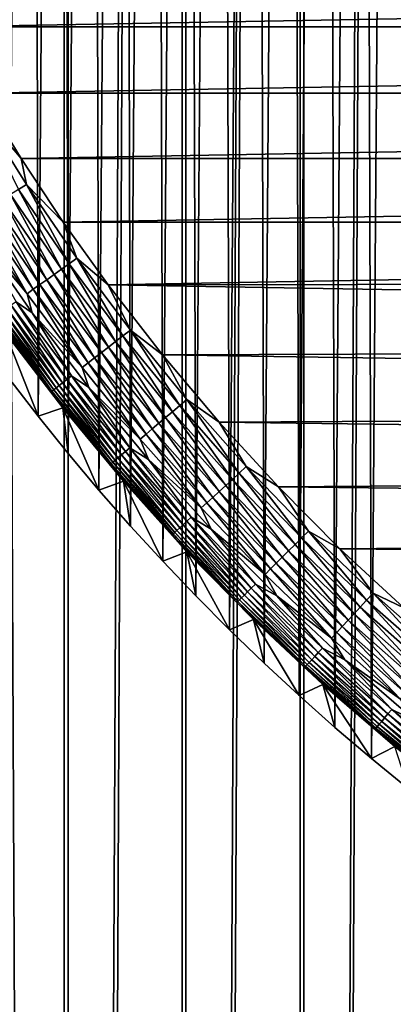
# Model space of a CAD drawing. Header units: millimetres. Extents: x -400 to 400, y -400 to 400.
# Tile 21 of 142: x -57 to -46, y -63 to -32. Entities that reach past the tile are written whole.
import ezdxf

# ---------------------------------------------------------------- set-up
doc = ezdxf.new("R2010")
doc.units = ezdxf.units.MM
doc.header["$LTSCALE"] = 33.374815
for name, color, linetype in [('1', 7, 'CONTINUOUS'), ('10', 7, 'CONTINUOUS'), ('13', 7, 'CONTINUOUS'), ('14', 7, 'CONTINUOUS'), ('2', 7, 'CONTINUOUS'), ('8', 7, 'CONTINUOUS'), ('9', 7, 'CONTINUOUS')]:
    doc.layers.add(name, color=color, linetype=linetype)

msp = doc.modelspace()

# ---------------------------------------------------------------- linework, layer by layer
at = {"layer": '1', "color": 253, "linetype": 'Continuous', "true_color": 0x98aaaf}
for points in [[(-48.56, -397.041, -2.079), (-44.834, -397.479, -1.905), (-44.813, 397.482, -1.905), (-48.56, -397.041, -2.079)], [(-48.54, 397.044, -2.079), (-48.56, -397.041, -2.079), (-44.813, 397.482, -1.905), (-48.54, 397.044, -2.079)], [(-52.283, -396.568, -2.267), (-48.56, -397.041, -2.079), (-48.54, 397.044, -2.079), (-52.283, -396.568, -2.267)], [(-52.262, 396.571, -2.267), (-52.283, -396.568, -2.267), (-48.54, 397.044, -2.079), (-52.262, 396.571, -2.267)], [(-56.003, -396.06, -2.469), (-52.283, -396.568, -2.267), (-52.262, 396.571, -2.267), (-56.003, -396.06, -2.469)], [(-55.981, 396.064, -2.469), (-56.003, -396.06, -2.469), (-52.262, 396.571, -2.267), (-55.981, 396.064, -2.469)], [(-59.697, 395.521, -2.684), (-56.003, -396.06, -2.469), (-55.981, 396.064, -2.469), (-59.697, 395.521, -2.684)], [(-59.722, -395.516, -2.684), (-56.003, -396.06, -2.469), (-59.697, 395.521, -2.684), (-59.722, -395.516, -2.684)]]:
    msp.add_3dface(points, dxfattribs=at)
at = {"layer": '10', "color": 254, "linetype": 'Continuous', "true_color": 0xcccccc}
for points in [[(-59.793, -32.386, 48.5), (60.903, -30.246, 48.5), (-60.903, -30.246, 48.5), (-59.793, -32.386, 48.5)], [(59.793, -32.386, 48.5), (60.903, -30.246, 48.5), (-59.793, -32.386, 48.5), (59.793, -32.386, 48.5)], [(-58.607, -34.486, 48.5), (59.793, -32.386, 48.5), (-59.793, -32.386, 48.5), (-58.607, -34.486, 48.5)], [(58.607, -34.486, 48.5), (59.793, -32.386, 48.5), (-58.607, -34.486, 48.5), (58.607, -34.486, 48.5)], [(-57.348, -36.542, 48.5), (58.607, -34.486, 48.5), (-58.607, -34.486, 48.5), (-57.348, -36.542, 48.5)], [(57.348, -36.542, 48.5), (58.607, -34.486, 48.5), (-57.348, -36.542, 48.5), (57.348, -36.542, 48.5)], [(-56.016, -38.552, 48.5), (57.348, -36.542, 48.5), (-57.348, -36.542, 48.5), (-56.016, -38.552, 48.5)], [(56.015, -38.553, 48.5), (57.348, -36.542, 48.5), (-56.016, -38.552, 48.5), (56.015, -38.553, 48.5)], [(-54.601, -40.532, 48.5), (56.015, -38.553, 48.5), (-56.016, -38.552, 48.5), (-54.601, -40.532, 48.5)], [(54.712, -40.382, 48.5), (56.015, -38.553, 48.5), (-54.601, -40.532, 48.5), (54.712, -40.382, 48.5)], [(53.187, -42.369, 48.5), (54.712, -40.382, 48.5), (-54.601, -40.532, 48.5), (53.187, -42.369, 48.5)], [(-52.893, -42.736, 48.5), (53.187, -42.369, 48.5), (-54.601, -40.532, 48.5), (-52.893, -42.736, 48.5)], [(51.589, -44.301, 48.5), (53.187, -42.369, 48.5), (-52.893, -42.736, 48.5), (51.589, -44.301, 48.5)], [(-51.104, -44.86, 48.5), (51.589, -44.301, 48.5), (-52.893, -42.736, 48.5), (-51.104, -44.86, 48.5)], [(49.922, -46.172, 48.5), (51.589, -44.301, 48.5), (-51.104, -44.86, 48.5), (49.922, -46.172, 48.5)], [(-49.238, -46.9, 48.5), (49.922, -46.172, 48.5), (-51.104, -44.86, 48.5), (-49.238, -46.9, 48.5)], [(48.188, -47.979, 48.5), (49.922, -46.172, 48.5), (-49.238, -46.9, 48.5), (48.188, -47.979, 48.5)], [(-47.3, -48.854, 48.5), (48.188, -47.979, 48.5), (-49.238, -46.9, 48.5), (-47.3, -48.854, 48.5)], [(46.388, -49.721, 48.5), (48.188, -47.979, 48.5), (-47.3, -48.854, 48.5), (46.388, -49.721, 48.5)], [(-45.294, -50.72, 48.5), (46.388, -49.721, 48.5), (-47.3, -48.854, 48.5), (-45.294, -50.72, 48.5)]]:
    msp.add_3dface(points, dxfattribs=at)
at = {"layer": '13', "color": 254, "linetype": 'Continuous', "true_color": 0xcccccc}
for points in [[(-57.348, -36.542, 48.5), (-58.607, -34.486, 48.5), (-58.675, -34.963, 48.487), (-57.348, -36.542, 48.5)], [(-57.18, -37.358, 48.487), (-57.348, -36.542, 48.5), (-58.675, -34.963, 48.487), (-57.18, -37.358, 48.487)], [(-57.18, -37.358, 48.487), (-58.675, -34.963, 48.487), (-57.431, -37.522, 48.448), (-57.18, -37.358, 48.487)], [(-56.016, -38.552, 48.5), (-57.348, -36.542, 48.5), (-57.18, -37.358, 48.487), (-56.016, -38.552, 48.5)], [(-56.072, -40.034, 48.383), (-57.431, -37.522, 48.448), (-57.678, -37.683, 48.383), (-56.072, -40.034, 48.383)], [(-55.831, -39.863, 48.448), (-57.18, -37.358, 48.487), (-57.431, -37.522, 48.448), (-55.831, -39.863, 48.448)], [(-55.831, -39.863, 48.448), (-57.431, -37.522, 48.448), (-56.072, -40.034, 48.383), (-55.831, -39.863, 48.448)], [(-55.587, -39.689, 48.487), (-56.016, -38.552, 48.5), (-57.18, -37.358, 48.487), (-55.587, -39.689, 48.487)], [(-55.587, -39.689, 48.487), (-57.18, -37.358, 48.487), (-55.831, -39.863, 48.448), (-55.587, -39.689, 48.487)], [(-56.534, -40.365, 48.179), (-57.92, -37.841, 48.293), (-58.154, -37.994, 48.179), (-56.534, -40.365, 48.179)], [(-56.307, -40.202, 48.293), (-57.678, -37.683, 48.383), (-57.92, -37.841, 48.293), (-56.307, -40.202, 48.293)], [(-56.307, -40.202, 48.293), (-57.92, -37.841, 48.293), (-56.534, -40.365, 48.179), (-56.307, -40.202, 48.293)], [(-56.072, -40.034, 48.383), (-57.678, -37.683, 48.383), (-56.307, -40.202, 48.293), (-56.072, -40.034, 48.383)], [(-56.961, -40.669, 47.879), (-58.379, -38.141, 48.04), (-58.593, -38.281, 47.879), (-56.961, -40.669, 47.879)], [(-56.753, -40.521, 48.04), (-58.154, -37.994, 48.179), (-58.379, -38.141, 48.04), (-56.753, -40.521, 48.04)], [(-56.753, -40.521, 48.04), (-58.379, -38.141, 48.04), (-56.961, -40.669, 47.879), (-56.753, -40.521, 48.04)], [(-56.534, -40.365, 48.179), (-58.154, -37.994, 48.179), (-56.753, -40.521, 48.04), (-56.534, -40.365, 48.179)], [(-57.157, -40.81, 47.697), (-58.593, -38.281, 47.879), (-58.795, -38.413, 47.697), (-57.157, -40.81, 47.697)], [(-57.157, -40.81, 47.697), (-58.795, -38.413, 47.697), (-58.682, -38.988, 47.496), (-57.157, -40.81, 47.697)], [(-56.961, -40.669, 47.879), (-58.593, -38.281, 47.879), (-57.157, -40.81, 47.697), (-56.961, -40.669, 47.879)], [(-54.601, -40.532, 48.5), (-56.016, -38.552, 48.5), (-55.587, -39.689, 48.487), (-54.601, -40.532, 48.5)], [(-56.998, -41.412, 47.496), (-57.157, -40.81, 47.697), (-58.682, -38.988, 47.496), (-56.998, -41.412, 47.496)], [(-54.136, -42.136, 48.448), (-55.587, -39.689, 48.487), (-55.831, -39.863, 48.448), (-54.136, -42.136, 48.448)], [(-53.9, -41.952, 48.487), (-54.601, -40.532, 48.5), (-55.587, -39.689, 48.487), (-53.9, -41.952, 48.487)], [(-53.9, -41.952, 48.487), (-55.587, -39.689, 48.487), (-54.136, -42.136, 48.448), (-53.9, -41.952, 48.487)], [(-54.597, -42.495, 48.293), (-56.072, -40.034, 48.383), (-56.307, -40.202, 48.293), (-54.597, -42.495, 48.293)], [(-54.369, -42.317, 48.383), (-55.831, -39.863, 48.448), (-56.072, -40.034, 48.383), (-54.369, -42.317, 48.383)], [(-54.369, -42.317, 48.383), (-56.072, -40.034, 48.383), (-54.597, -42.495, 48.293), (-54.369, -42.317, 48.383)], [(-54.136, -42.136, 48.448), (-55.831, -39.863, 48.448), (-54.369, -42.317, 48.383), (-54.136, -42.136, 48.448)], [(-55.03, -42.831, 48.04), (-56.534, -40.365, 48.179), (-56.753, -40.521, 48.04), (-55.03, -42.831, 48.04)], [(-54.818, -42.666, 48.179), (-56.307, -40.202, 48.293), (-56.534, -40.365, 48.179), (-54.818, -42.666, 48.179)], [(-54.818, -42.666, 48.179), (-56.534, -40.365, 48.179), (-55.03, -42.831, 48.04), (-54.818, -42.666, 48.179)], [(-54.597, -42.495, 48.293), (-56.307, -40.202, 48.293), (-54.818, -42.666, 48.179), (-54.597, -42.495, 48.293)], [(-55.422, -43.137, 47.697), (-56.961, -40.669, 47.879), (-57.157, -40.81, 47.697), (-55.422, -43.137, 47.697)], [(-55.232, -42.989, 47.879), (-56.753, -40.521, 48.04), (-56.961, -40.669, 47.879), (-55.232, -42.989, 47.879)], [(-55.232, -42.989, 47.879), (-56.961, -40.669, 47.879), (-55.422, -43.137, 47.697), (-55.232, -42.989, 47.879)], [(-55.03, -42.831, 48.04), (-56.753, -40.521, 48.04), (-55.232, -42.989, 47.879), (-55.03, -42.831, 48.04)], [(-52.893, -42.736, 48.5), (-54.601, -40.532, 48.5), (-53.9, -41.952, 48.487), (-52.893, -42.736, 48.5)], [(-55.422, -43.137, 47.697), (-57.157, -40.81, 47.697), (-56.998, -41.412, 47.496), (-55.422, -43.137, 47.697)], [(-55.214, -43.762, 47.496), (-55.422, -43.137, 47.697), (-56.998, -41.412, 47.496), (-55.214, -43.762, 47.496)], [(-52.574, -44.528, 48.383), (-54.136, -42.136, 48.448), (-54.369, -42.317, 48.383), (-52.574, -44.528, 48.383)], [(-52.349, -44.337, 48.448), (-53.9, -41.952, 48.487), (-54.136, -42.136, 48.448), (-52.349, -44.337, 48.448)], [(-52.349, -44.337, 48.448), (-54.136, -42.136, 48.448), (-52.574, -44.528, 48.383), (-52.349, -44.337, 48.448)], [(-52.12, -44.144, 48.487), (-52.893, -42.736, 48.5), (-53.9, -41.952, 48.487), (-52.12, -44.144, 48.487)], [(-52.12, -44.144, 48.487), (-53.9, -41.952, 48.487), (-52.349, -44.337, 48.448), (-52.12, -44.144, 48.487)], [(-53.008, -44.895, 48.179), (-54.597, -42.495, 48.293), (-54.818, -42.666, 48.179), (-53.008, -44.895, 48.179)], [(-52.794, -44.715, 48.293), (-54.369, -42.317, 48.383), (-54.597, -42.495, 48.293), (-52.794, -44.715, 48.293)], [(-52.794, -44.715, 48.293), (-54.597, -42.495, 48.293), (-53.008, -44.895, 48.179), (-52.794, -44.715, 48.293)], [(-52.574, -44.528, 48.383), (-54.369, -42.317, 48.383), (-52.794, -44.715, 48.293), (-52.574, -44.528, 48.383)], [(-53.408, -45.234, 47.879), (-55.03, -42.831, 48.04), (-55.232, -42.989, 47.879), (-53.408, -45.234, 47.879)], [(-53.213, -45.069, 48.04), (-54.818, -42.666, 48.179), (-55.03, -42.831, 48.04), (-53.213, -45.069, 48.04)], [(-53.213, -45.069, 48.04), (-55.03, -42.831, 48.04), (-53.408, -45.234, 47.879), (-53.213, -45.069, 48.04)], [(-53.008, -44.895, 48.179), (-54.818, -42.666, 48.179), (-53.213, -45.069, 48.04), (-53.008, -44.895, 48.179)], [(-51.104, -44.86, 48.5), (-52.893, -42.736, 48.5), (-52.12, -44.144, 48.487), (-51.104, -44.86, 48.5)], [(-53.592, -45.39, 47.697), (-55.232, -42.989, 47.879), (-55.422, -43.137, 47.697), (-53.592, -45.39, 47.697)], [(-53.592, -45.39, 47.697), (-55.422, -43.137, 47.697), (-55.214, -43.762, 47.496), (-53.592, -45.39, 47.697)], [(-53.408, -45.234, 47.879), (-55.232, -42.989, 47.879), (-53.592, -45.39, 47.697), (-53.408, -45.234, 47.879)], [(-53.333, -46.036, 47.496), (-53.592, -45.39, 47.697), (-55.214, -43.762, 47.496), (-53.333, -46.036, 47.496)], [(-50.689, -46.663, 48.383), (-52.349, -44.337, 48.448), (-52.574, -44.528, 48.383), (-50.689, -46.663, 48.383)], [(-50.472, -46.463, 48.448), (-52.12, -44.144, 48.487), (-52.349, -44.337, 48.448), (-50.472, -46.463, 48.448)], [(-50.472, -46.463, 48.448), (-52.349, -44.337, 48.448), (-50.689, -46.663, 48.383), (-50.472, -46.463, 48.448)], [(-50.251, -46.26, 48.487), (-51.104, -44.86, 48.5), (-52.12, -44.144, 48.487), (-50.251, -46.26, 48.487)], [(-50.251, -46.26, 48.487), (-52.12, -44.144, 48.487), (-50.472, -46.463, 48.448), (-50.251, -46.26, 48.487)], [(-51.107, -47.047, 48.179), (-52.794, -44.715, 48.293), (-53.008, -44.895, 48.179), (-51.107, -47.047, 48.179)], [(-50.901, -46.858, 48.293), (-52.574, -44.528, 48.383), (-52.794, -44.715, 48.293), (-50.901, -46.858, 48.293)], [(-50.901, -46.858, 48.293), (-52.794, -44.715, 48.293), (-51.107, -47.047, 48.179), (-50.901, -46.858, 48.293)], [(-50.689, -46.663, 48.383), (-52.574, -44.528, 48.383), (-50.901, -46.858, 48.293), (-50.689, -46.663, 48.383)], [(-51.305, -47.23, 48.04), (-53.008, -44.895, 48.179), (-53.213, -45.069, 48.04), (-51.305, -47.23, 48.04)], [(-51.107, -47.047, 48.179), (-53.008, -44.895, 48.179), (-51.305, -47.23, 48.04), (-51.107, -47.047, 48.179)], [(-49.238, -46.9, 48.5), (-51.104, -44.86, 48.5), (-50.251, -46.26, 48.487), (-49.238, -46.9, 48.5)], [(-51.67, -47.566, 47.697), (-53.408, -45.234, 47.879), (-53.592, -45.39, 47.697), (-51.67, -47.566, 47.697)], [(-51.493, -47.403, 47.879), (-53.213, -45.069, 48.04), (-53.408, -45.234, 47.879), (-51.493, -47.403, 47.879)], [(-51.493, -47.403, 47.879), (-53.408, -45.234, 47.879), (-51.67, -47.566, 47.697), (-51.493, -47.403, 47.879)], [(-51.305, -47.23, 48.04), (-53.213, -45.069, 48.04), (-51.493, -47.403, 47.879), (-51.305, -47.23, 48.04)], [(-51.67, -47.566, 47.697), (-53.592, -45.39, 47.697), (-53.333, -46.036, 47.496), (-51.67, -47.566, 47.697)], [(-51.358, -48.229, 47.496), (-51.67, -47.566, 47.697), (-53.333, -46.036, 47.496), (-51.358, -48.229, 47.496)], [(-48.509, -48.509, 48.448), (-50.251, -46.26, 48.487), (-50.472, -46.463, 48.448), (-48.509, -48.509, 48.448)], [(-48.297, -48.297, 48.487), (-49.238, -46.9, 48.5), (-50.251, -46.26, 48.487), (-48.297, -48.297, 48.487)], [(-48.297, -48.297, 48.487), (-50.251, -46.26, 48.487), (-48.509, -48.509, 48.448), (-48.297, -48.297, 48.487)], [(-48.717, -48.717, 48.383), (-50.472, -46.463, 48.448), (-50.689, -46.663, 48.383), (-48.717, -48.717, 48.383)], [(-48.509, -48.509, 48.448), (-50.472, -46.463, 48.448), (-48.717, -48.717, 48.383), (-48.509, -48.509, 48.448)], [(-49.119, -49.119, 48.179), (-50.901, -46.858, 48.293), (-51.107, -47.047, 48.179), (-49.119, -49.119, 48.179)], [(-48.922, -48.922, 48.293), (-50.689, -46.663, 48.383), (-50.901, -46.858, 48.293), (-48.922, -48.922, 48.293)], [(-48.922, -48.922, 48.293), (-50.901, -46.858, 48.293), (-49.119, -49.119, 48.179), (-48.922, -48.922, 48.293)], [(-48.717, -48.717, 48.383), (-50.689, -46.663, 48.383), (-48.922, -48.922, 48.293), (-48.717, -48.717, 48.383)], [(-49.309, -49.309, 48.04), (-51.107, -47.047, 48.179), (-51.305, -47.23, 48.04), (-49.309, -49.309, 48.04)], [(-49.119, -49.119, 48.179), (-51.107, -47.047, 48.179), (-49.309, -49.309, 48.04), (-49.119, -49.119, 48.179)], [(-47.3, -48.854, 48.5), (-49.238, -46.9, 48.5), (-48.297, -48.297, 48.487), (-47.3, -48.854, 48.5)], [(-49.661, -49.661, 47.697), (-51.493, -47.403, 47.879), (-51.67, -47.566, 47.697), (-49.661, -49.661, 47.697)], [(-49.49, -49.49, 47.879), (-51.305, -47.23, 48.04), (-51.493, -47.403, 47.879), (-49.49, -49.49, 47.879)], [(-49.49, -49.49, 47.879), (-51.493, -47.403, 47.879), (-49.661, -49.661, 47.697), (-49.49, -49.49, 47.879)], [(-49.309, -49.309, 48.04), (-51.305, -47.23, 48.04), (-49.49, -49.49, 47.879), (-49.309, -49.309, 48.04)], [(-49.661, -49.661, 47.697), (-51.67, -47.566, 47.697), (-51.358, -48.229, 47.496), (-49.661, -49.661, 47.697)], [(-49.294, -50.337, 47.496), (-49.661, -49.661, 47.697), (-51.358, -48.229, 47.496), (-49.294, -50.337, 47.496)], [(-46.463, -50.472, 48.448), (-48.297, -48.297, 48.487), (-48.509, -48.509, 48.448), (-46.463, -50.472, 48.448)], [(-46.26, -50.251, 48.487), (-47.3, -48.854, 48.5), (-48.297, -48.297, 48.487), (-46.26, -50.251, 48.487)], [(-46.26, -50.251, 48.487), (-48.297, -48.297, 48.487), (-46.463, -50.472, 48.448), (-46.26, -50.251, 48.487)], [(-46.858, -50.901, 48.293), (-48.717, -48.717, 48.383), (-48.922, -48.922, 48.293), (-46.858, -50.901, 48.293)], [(-46.663, -50.689, 48.383), (-48.509, -48.509, 48.448), (-48.717, -48.717, 48.383), (-46.663, -50.689, 48.383)], [(-46.663, -50.689, 48.383), (-48.717, -48.717, 48.383), (-46.858, -50.901, 48.293), (-46.663, -50.689, 48.383)], [(-46.463, -50.472, 48.448), (-48.509, -48.509, 48.448), (-46.663, -50.689, 48.383), (-46.463, -50.472, 48.448)], [(-47.047, -51.107, 48.179), (-48.922, -48.922, 48.293), (-49.119, -49.119, 48.179), (-47.047, -51.107, 48.179)], [(-46.858, -50.901, 48.293), (-48.922, -48.922, 48.293), (-47.047, -51.107, 48.179), (-46.858, -50.901, 48.293)], [(-45.294, -50.72, 48.5), (-47.3, -48.854, 48.5), (-46.26, -50.251, 48.487), (-45.294, -50.72, 48.5)], [(-47.403, -51.493, 47.879), (-49.309, -49.309, 48.04), (-49.49, -49.49, 47.879), (-47.403, -51.493, 47.879)], [(-47.23, -51.305, 48.04), (-49.119, -49.119, 48.179), (-49.309, -49.309, 48.04), (-47.23, -51.305, 48.04)], [(-47.23, -51.305, 48.04), (-49.309, -49.309, 48.04), (-47.403, -51.493, 47.879), (-47.23, -51.305, 48.04)], [(-47.047, -51.107, 48.179), (-49.119, -49.119, 48.179), (-47.23, -51.305, 48.04), (-47.047, -51.107, 48.179)], [(-47.566, -51.67, 47.697), (-49.49, -49.49, 47.879), (-49.661, -49.661, 47.697), (-47.566, -51.67, 47.697)], [(-47.566, -51.67, 47.697), (-49.661, -49.661, 47.697), (-49.294, -50.337, 47.496), (-47.566, -51.67, 47.697)], [(-47.403, -51.493, 47.879), (-49.49, -49.49, 47.879), (-47.566, -51.67, 47.697), (-47.403, -51.493, 47.879)], [(-44.337, -52.349, 48.448), (-46.26, -50.251, 48.487), (-46.463, -50.472, 48.448), (-44.337, -52.349, 48.448)], [(-44.144, -52.12, 48.487), (-45.294, -50.72, 48.5), (-46.26, -50.251, 48.487), (-44.144, -52.12, 48.487)], [(-44.144, -52.12, 48.487), (-46.26, -50.251, 48.487), (-44.337, -52.349, 48.448), (-44.144, -52.12, 48.487)], [(-47.143, -52.357, 47.496), (-47.566, -51.67, 47.697), (-49.294, -50.337, 47.496), (-47.143, -52.357, 47.496)], [(-44.528, -52.574, 48.383), (-46.463, -50.472, 48.448), (-46.663, -50.689, 48.383), (-44.528, -52.574, 48.383)], [(-44.337, -52.349, 48.448), (-46.463, -50.472, 48.448), (-44.528, -52.574, 48.383), (-44.337, -52.349, 48.448)], [(-44.895, -53.008, 48.179), (-46.858, -50.901, 48.293), (-47.047, -51.107, 48.179), (-44.895, -53.008, 48.179)], [(-44.715, -52.794, 48.293), (-46.663, -50.689, 48.383), (-46.858, -50.901, 48.293), (-44.715, -52.794, 48.293)], [(-44.715, -52.794, 48.293), (-46.858, -50.901, 48.293), (-44.895, -53.008, 48.179), (-44.715, -52.794, 48.293)], [(-44.528, -52.574, 48.383), (-46.663, -50.689, 48.383), (-44.715, -52.794, 48.293), (-44.528, -52.574, 48.383)], [(-45.069, -53.213, 48.04), (-47.047, -51.107, 48.179), (-47.23, -51.305, 48.04), (-45.069, -53.213, 48.04)], [(-44.895, -53.008, 48.179), (-47.047, -51.107, 48.179), (-45.069, -53.213, 48.04), (-44.895, -53.008, 48.179)], [(-45.39, -53.592, 47.697), (-47.403, -51.493, 47.879), (-47.566, -51.67, 47.697), (-45.39, -53.592, 47.697)], [(-45.234, -53.408, 47.879), (-47.23, -51.305, 48.04), (-47.403, -51.493, 47.879), (-45.234, -53.408, 47.879)], [(-45.234, -53.408, 47.879), (-47.403, -51.493, 47.879), (-45.39, -53.592, 47.697), (-45.234, -53.408, 47.879)], [(-45.069, -53.213, 48.04), (-47.23, -51.305, 48.04), (-45.234, -53.408, 47.879), (-45.069, -53.213, 48.04)], [(-45.39, -53.592, 47.697), (-47.566, -51.67, 47.697), (-47.143, -52.357, 47.496), (-45.39, -53.592, 47.697)], [(-44.909, -54.285, 47.496), (-45.39, -53.592, 47.697), (-47.143, -52.357, 47.496), (-44.909, -54.285, 47.496)]]:
    msp.add_3dface(points, dxfattribs=at)
at = {"layer": '14', "color": 254, "linetype": 'Continuous', "true_color": 0xcccccc}
for points in [[(-56.998, -41.412, 47.496), (-58.682, -38.988, 47.496), (-57.506, -41.059, 47.276), (-56.998, -41.412, 47.496)], [(-56.15, -43.704, 46.518), (-57.792, -41.263, 46.785), (-57.908, -41.346, 46.518), (-56.15, -43.704, 46.518)], [(-56.038, -43.616, 46.785), (-57.658, -41.167, 47.038), (-57.792, -41.263, 46.785), (-56.038, -43.616, 46.785)], [(-56.038, -43.616, 46.785), (-57.792, -41.263, 46.785), (-56.15, -43.704, 46.518), (-56.038, -43.616, 46.785)], [(-55.907, -43.514, 47.038), (-57.506, -41.059, 47.276), (-57.658, -41.167, 47.038), (-55.907, -43.514, 47.038)], [(-55.907, -43.514, 47.038), (-57.658, -41.167, 47.038), (-56.038, -43.616, 46.785), (-55.907, -43.514, 47.038)], [(-55.76, -43.4, 47.276), (-56.998, -41.412, 47.496), (-57.506, -41.059, 47.276), (-55.76, -43.4, 47.276)], [(-55.76, -43.4, 47.276), (-57.506, -41.059, 47.276), (-55.907, -43.514, 47.038), (-55.76, -43.4, 47.276)], [(-58.175, -41.536, 45.36), (-56.409, -43.905, 45.36), (-58.139, -41.511, 45.659), (-58.175, -41.536, 45.36)], [(-58.175, -41.536, 45.36), (-57.845, -42.026, 45.061), (-56.409, -43.905, 45.36), (-58.175, -41.536, 45.36)], [(-56.374, -43.878, 45.659), (-58.083, -41.47, 45.953), (-58.139, -41.511, 45.659), (-56.374, -43.878, 45.659)], [(-56.409, -43.905, 45.36), (-56.374, -43.878, 45.659), (-58.139, -41.511, 45.659), (-56.409, -43.905, 45.36)], [(-56.319, -43.835, 45.953), (-58.006, -41.415, 46.24), (-58.083, -41.47, 45.953), (-56.319, -43.835, 45.953)], [(-56.319, -43.835, 45.953), (-58.083, -41.47, 45.953), (-56.374, -43.878, 45.659), (-56.319, -43.835, 45.953)], [(-56.244, -43.777, 46.24), (-57.908, -41.346, 46.518), (-58.006, -41.415, 46.24), (-56.244, -43.777, 46.24)], [(-56.244, -43.777, 46.24), (-58.006, -41.415, 46.24), (-56.319, -43.835, 45.953), (-56.244, -43.777, 46.24)], [(-56.15, -43.704, 46.518), (-57.908, -41.346, 46.518), (-56.244, -43.777, 46.24), (-56.15, -43.704, 46.518)], [(-55.214, -43.762, 47.496), (-56.998, -41.412, 47.496), (-55.76, -43.4, 47.276), (-55.214, -43.762, 47.496)], [(-57.845, -42.026, 45.061), (-56.034, -44.412, 45.061), (-56.409, -43.905, 45.36), (-57.845, -42.026, 45.061)], [(-54.061, -45.788, 47.038), (-55.76, -43.4, 47.276), (-55.907, -43.514, 47.038), (-54.061, -45.788, 47.038)], [(-53.919, -45.667, 47.276), (-55.214, -43.762, 47.496), (-55.76, -43.4, 47.276), (-53.919, -45.667, 47.276)], [(-53.919, -45.667, 47.276), (-55.76, -43.4, 47.276), (-54.061, -45.788, 47.038), (-53.919, -45.667, 47.276)], [(-54.46, -46.125, 45.953), (-56.244, -43.777, 46.24), (-56.319, -43.835, 45.953), (-54.46, -46.125, 45.953)], [(-54.387, -46.064, 46.24), (-56.15, -43.704, 46.518), (-56.244, -43.777, 46.24), (-54.387, -46.064, 46.24)], [(-54.387, -46.064, 46.24), (-56.244, -43.777, 46.24), (-54.46, -46.125, 45.953), (-54.387, -46.064, 46.24)], [(-54.296, -45.987, 46.518), (-56.038, -43.616, 46.785), (-56.15, -43.704, 46.518), (-54.296, -45.987, 46.518)], [(-54.296, -45.987, 46.518), (-56.15, -43.704, 46.518), (-54.387, -46.064, 46.24), (-54.296, -45.987, 46.518)], [(-54.187, -45.894, 46.785), (-55.907, -43.514, 47.038), (-56.038, -43.616, 46.785), (-54.187, -45.894, 46.785)], [(-54.187, -45.894, 46.785), (-56.038, -43.616, 46.785), (-54.296, -45.987, 46.518), (-54.187, -45.894, 46.785)], [(-54.061, -45.788, 47.038), (-55.907, -43.514, 47.038), (-54.187, -45.894, 46.785), (-54.061, -45.788, 47.038)], [(-53.333, -46.036, 47.496), (-55.214, -43.762, 47.496), (-53.919, -45.667, 47.276), (-53.333, -46.036, 47.496)], [(-56.409, -43.905, 45.36), (-54.547, -46.199, 45.36), (-56.374, -43.878, 45.659), (-56.409, -43.905, 45.36)], [(-56.409, -43.905, 45.36), (-56.034, -44.412, 45.061), (-54.547, -46.199, 45.36), (-56.409, -43.905, 45.36)], [(-54.513, -46.17, 45.659), (-56.319, -43.835, 45.953), (-56.374, -43.878, 45.659), (-54.513, -46.17, 45.659)], [(-54.547, -46.199, 45.36), (-54.513, -46.17, 45.659), (-56.374, -43.878, 45.659), (-54.547, -46.199, 45.36)], [(-54.46, -46.125, 45.953), (-56.319, -43.835, 45.953), (-54.513, -46.17, 45.659), (-54.46, -46.125, 45.953)], [(-56.034, -44.412, 45.061), (-54.125, -46.719, 45.061), (-54.547, -46.199, 45.36), (-56.034, -44.412, 45.061)], [(-52.35, -48.191, 46.518), (-54.187, -45.894, 46.785), (-54.296, -45.987, 46.518), (-52.35, -48.191, 46.518)], [(-52.245, -48.095, 46.785), (-54.061, -45.788, 47.038), (-54.187, -45.894, 46.785), (-52.245, -48.095, 46.785)], [(-52.245, -48.095, 46.785), (-54.187, -45.894, 46.785), (-52.35, -48.191, 46.518), (-52.245, -48.095, 46.785)], [(-52.123, -47.983, 47.038), (-53.919, -45.667, 47.276), (-54.061, -45.788, 47.038), (-52.123, -47.983, 47.038)], [(-52.123, -47.983, 47.038), (-54.061, -45.788, 47.038), (-52.245, -48.095, 46.785), (-52.123, -47.983, 47.038)], [(-51.986, -47.856, 47.276), (-53.333, -46.036, 47.496), (-53.919, -45.667, 47.276), (-51.986, -47.856, 47.276)], [(-51.986, -47.856, 47.276), (-53.919, -45.667, 47.276), (-52.123, -47.983, 47.038), (-51.986, -47.856, 47.276)], [(-54.547, -46.199, 45.36), (-52.591, -48.413, 45.36), (-54.513, -46.17, 45.659), (-54.547, -46.199, 45.36)], [(-54.547, -46.199, 45.36), (-54.125, -46.719, 45.061), (-52.591, -48.413, 45.36), (-54.547, -46.199, 45.36)], [(-52.558, -48.383, 45.659), (-54.46, -46.125, 45.953), (-54.513, -46.17, 45.659), (-52.558, -48.383, 45.659)], [(-52.591, -48.413, 45.36), (-52.558, -48.383, 45.659), (-54.513, -46.17, 45.659), (-52.591, -48.413, 45.36)], [(-52.507, -48.336, 45.953), (-54.387, -46.064, 46.24), (-54.46, -46.125, 45.953), (-52.507, -48.336, 45.953)], [(-52.507, -48.336, 45.953), (-54.46, -46.125, 45.953), (-52.558, -48.383, 45.659), (-52.507, -48.336, 45.953)], [(-52.437, -48.272, 46.24), (-54.296, -45.987, 46.518), (-54.387, -46.064, 46.24), (-52.437, -48.272, 46.24)], [(-52.437, -48.272, 46.24), (-54.387, -46.064, 46.24), (-52.507, -48.336, 45.953), (-52.437, -48.272, 46.24)], [(-52.35, -48.191, 46.518), (-54.296, -45.987, 46.518), (-52.437, -48.272, 46.24), (-52.35, -48.191, 46.518)], [(-51.358, -48.229, 47.496), (-53.333, -46.036, 47.496), (-51.986, -47.856, 47.276), (-51.358, -48.229, 47.496)], [(-54.125, -46.719, 45.061), (-52.121, -48.945, 45.061), (-52.591, -48.413, 45.36), (-54.125, -46.719, 45.061)], [(-50.313, -50.313, 46.518), (-52.245, -48.095, 46.785), (-52.35, -48.191, 46.518), (-50.313, -50.313, 46.518)], [(-50.212, -50.212, 46.785), (-52.123, -47.983, 47.038), (-52.245, -48.095, 46.785), (-50.212, -50.212, 46.785)], [(-50.212, -50.212, 46.785), (-52.245, -48.095, 46.785), (-50.313, -50.313, 46.518), (-50.212, -50.212, 46.785)], [(-50.096, -50.096, 47.038), (-51.986, -47.856, 47.276), (-52.123, -47.983, 47.038), (-50.096, -50.096, 47.038)], [(-50.096, -50.096, 47.038), (-52.123, -47.983, 47.038), (-50.212, -50.212, 46.785), (-50.096, -50.096, 47.038)], [(-49.964, -49.964, 47.276), (-51.358, -48.229, 47.496), (-51.986, -47.856, 47.276), (-49.964, -49.964, 47.276)], [(-49.964, -49.964, 47.276), (-51.986, -47.856, 47.276), (-50.096, -50.096, 47.038), (-49.964, -49.964, 47.276)], [(-52.591, -48.413, 45.36), (-50.545, -50.545, 45.36), (-52.558, -48.383, 45.659), (-52.591, -48.413, 45.36)], [(-52.591, -48.413, 45.36), (-52.121, -48.945, 45.061), (-50.545, -50.545, 45.36), (-52.591, -48.413, 45.36)], [(-50.514, -50.514, 45.659), (-52.507, -48.336, 45.953), (-52.558, -48.383, 45.659), (-50.514, -50.514, 45.659)], [(-50.545, -50.545, 45.36), (-50.514, -50.514, 45.659), (-52.558, -48.383, 45.659), (-50.545, -50.545, 45.36)], [(-50.465, -50.465, 45.953), (-52.437, -48.272, 46.24), (-52.507, -48.336, 45.953), (-50.465, -50.465, 45.953)], [(-50.465, -50.465, 45.953), (-52.507, -48.336, 45.953), (-50.514, -50.514, 45.659), (-50.465, -50.465, 45.953)], [(-50.398, -50.398, 46.24), (-52.35, -48.191, 46.518), (-52.437, -48.272, 46.24), (-50.398, -50.398, 46.24)], [(-50.398, -50.398, 46.24), (-52.437, -48.272, 46.24), (-50.465, -50.465, 45.953), (-50.398, -50.398, 46.24)], [(-50.313, -50.313, 46.518), (-52.35, -48.191, 46.518), (-50.398, -50.398, 46.24), (-50.313, -50.313, 46.518)], [(-49.294, -50.337, 47.496), (-51.358, -48.229, 47.496), (-49.964, -49.964, 47.276), (-49.294, -50.337, 47.496)], [(-52.121, -48.945, 45.061), (-50.026, -51.085, 45.061), (-50.545, -50.545, 45.36), (-52.121, -48.945, 45.061)], [(-47.983, -52.123, 47.038), (-49.964, -49.964, 47.276), (-50.096, -50.096, 47.038), (-47.983, -52.123, 47.038)], [(-47.856, -51.986, 47.276), (-49.294, -50.337, 47.496), (-49.964, -49.964, 47.276), (-47.856, -51.986, 47.276)], [(-47.856, -51.986, 47.276), (-49.964, -49.964, 47.276), (-47.983, -52.123, 47.038), (-47.856, -51.986, 47.276)], [(-48.191, -52.35, 46.518), (-50.212, -50.212, 46.785), (-50.313, -50.313, 46.518), (-48.191, -52.35, 46.518)], [(-48.095, -52.245, 46.785), (-50.096, -50.096, 47.038), (-50.212, -50.212, 46.785), (-48.095, -52.245, 46.785)], [(-48.095, -52.245, 46.785), (-50.212, -50.212, 46.785), (-48.191, -52.35, 46.518), (-48.095, -52.245, 46.785)], [(-47.983, -52.123, 47.038), (-50.096, -50.096, 47.038), (-48.095, -52.245, 46.785), (-47.983, -52.123, 47.038)], [(-50.545, -50.545, 45.36), (-48.413, -52.591, 45.36), (-50.514, -50.514, 45.659), (-50.545, -50.545, 45.36)], [(-50.545, -50.545, 45.36), (-50.026, -51.085, 45.061), (-48.413, -52.591, 45.36), (-50.545, -50.545, 45.36)], [(-48.383, -52.558, 45.659), (-50.465, -50.465, 45.953), (-50.514, -50.514, 45.659), (-48.383, -52.558, 45.659)], [(-48.413, -52.591, 45.36), (-48.383, -52.558, 45.659), (-50.514, -50.514, 45.659), (-48.413, -52.591, 45.36)], [(-48.336, -52.507, 45.953), (-50.398, -50.398, 46.24), (-50.465, -50.465, 45.953), (-48.336, -52.507, 45.953)], [(-48.336, -52.507, 45.953), (-50.465, -50.465, 45.953), (-48.383, -52.558, 45.659), (-48.336, -52.507, 45.953)], [(-48.272, -52.437, 46.24), (-50.313, -50.313, 46.518), (-50.398, -50.398, 46.24), (-48.272, -52.437, 46.24)], [(-48.272, -52.437, 46.24), (-50.398, -50.398, 46.24), (-48.336, -52.507, 45.953), (-48.272, -52.437, 46.24)], [(-48.191, -52.35, 46.518), (-50.313, -50.313, 46.518), (-48.272, -52.437, 46.24), (-48.191, -52.35, 46.518)], [(-47.143, -52.357, 47.496), (-49.294, -50.337, 47.496), (-47.856, -51.986, 47.276), (-47.143, -52.357, 47.496)], [(-50.026, -51.085, 45.061), (-47.843, -53.135, 45.061), (-48.413, -52.591, 45.36), (-50.026, -51.085, 45.061)], [(-45.894, -54.187, 46.785), (-47.983, -52.123, 47.038), (-48.095, -52.245, 46.785), (-45.894, -54.187, 46.785)], [(-45.788, -54.061, 47.038), (-47.856, -51.986, 47.276), (-47.983, -52.123, 47.038), (-45.788, -54.061, 47.038)], [(-45.788, -54.061, 47.038), (-47.983, -52.123, 47.038), (-45.894, -54.187, 46.785), (-45.788, -54.061, 47.038)], [(-45.667, -53.919, 47.276), (-47.143, -52.357, 47.496), (-47.856, -51.986, 47.276), (-45.667, -53.919, 47.276)], [(-45.667, -53.919, 47.276), (-47.856, -51.986, 47.276), (-45.788, -54.061, 47.038), (-45.667, -53.919, 47.276)], [(-46.125, -54.46, 45.953), (-48.272, -52.437, 46.24), (-48.336, -52.507, 45.953), (-46.125, -54.46, 45.953)], [(-46.064, -54.387, 46.24), (-48.191, -52.35, 46.518), (-48.272, -52.437, 46.24), (-46.064, -54.387, 46.24)], [(-46.064, -54.387, 46.24), (-48.272, -52.437, 46.24), (-46.125, -54.46, 45.953), (-46.064, -54.387, 46.24)], [(-45.987, -54.296, 46.518), (-48.095, -52.245, 46.785), (-48.191, -52.35, 46.518), (-45.987, -54.296, 46.518)], [(-45.987, -54.296, 46.518), (-48.191, -52.35, 46.518), (-46.064, -54.387, 46.24), (-45.987, -54.296, 46.518)], [(-45.894, -54.187, 46.785), (-48.095, -52.245, 46.785), (-45.987, -54.296, 46.518), (-45.894, -54.187, 46.785)], [(-44.909, -54.285, 47.496), (-47.143, -52.357, 47.496), (-45.667, -53.919, 47.276), (-44.909, -54.285, 47.496)], [(-48.413, -52.591, 45.36), (-46.199, -54.547, 45.36), (-48.383, -52.558, 45.659), (-48.413, -52.591, 45.36)], [(-48.413, -52.591, 45.36), (-47.843, -53.135, 45.061), (-46.199, -54.547, 45.36), (-48.413, -52.591, 45.36)], [(-46.17, -54.513, 45.659), (-48.336, -52.507, 45.953), (-48.383, -52.558, 45.659), (-46.17, -54.513, 45.659)], [(-46.199, -54.547, 45.36), (-46.17, -54.513, 45.659), (-48.383, -52.558, 45.659), (-46.199, -54.547, 45.36)], [(-46.125, -54.46, 45.953), (-48.336, -52.507, 45.953), (-46.17, -54.513, 45.659), (-46.125, -54.46, 45.953)], [(-47.843, -53.135, 45.061), (-45.576, -55.092, 45.061), (-46.199, -54.547, 45.36), (-47.843, -53.135, 45.061)], [(-43.514, -55.907, 47.038), (-45.667, -53.919, 47.276), (-45.788, -54.061, 47.038), (-43.514, -55.907, 47.038)], [(-43.4, -55.76, 47.276), (-44.909, -54.285, 47.496), (-45.667, -53.919, 47.276), (-43.4, -55.76, 47.276)], [(-43.4, -55.76, 47.276), (-45.667, -53.919, 47.276), (-43.514, -55.907, 47.038), (-43.4, -55.76, 47.276)], [(-43.777, -56.244, 46.24), (-45.987, -54.296, 46.518), (-46.064, -54.387, 46.24), (-43.777, -56.244, 46.24)], [(-43.704, -56.15, 46.518), (-45.894, -54.187, 46.785), (-45.987, -54.296, 46.518), (-43.704, -56.15, 46.518)], [(-43.704, -56.15, 46.518), (-45.987, -54.296, 46.518), (-43.777, -56.244, 46.24), (-43.704, -56.15, 46.518)], [(-43.616, -56.038, 46.785), (-45.788, -54.061, 47.038), (-45.894, -54.187, 46.785), (-43.616, -56.038, 46.785)], [(-43.616, -56.038, 46.785), (-45.894, -54.187, 46.785), (-43.704, -56.15, 46.518), (-43.616, -56.038, 46.785)], [(-43.514, -55.907, 47.038), (-45.788, -54.061, 47.038), (-43.616, -56.038, 46.785), (-43.514, -55.907, 47.038)], [(-46.199, -54.547, 45.36), (-43.905, -56.409, 45.36), (-46.17, -54.513, 45.659), (-46.199, -54.547, 45.36)], [(-46.199, -54.547, 45.36), (-45.576, -55.092, 45.061), (-43.905, -56.409, 45.36), (-46.199, -54.547, 45.36)], [(-43.878, -56.374, 45.659), (-46.125, -54.46, 45.953), (-46.17, -54.513, 45.659), (-43.878, -56.374, 45.659)], [(-43.905, -56.409, 45.36), (-43.878, -56.374, 45.659), (-46.17, -54.513, 45.659), (-43.905, -56.409, 45.36)], [(-43.835, -56.319, 45.953), (-46.064, -54.387, 46.24), (-46.125, -54.46, 45.953), (-43.835, -56.319, 45.953)], [(-43.835, -56.319, 45.953), (-46.125, -54.46, 45.953), (-43.878, -56.374, 45.659), (-43.835, -56.319, 45.953)], [(-43.777, -56.244, 46.24), (-46.064, -54.387, 46.24), (-43.835, -56.319, 45.953), (-43.777, -56.244, 46.24)]]:
    msp.add_3dface(points, dxfattribs=at)
at = {"layer": '2', "color": 253, "linetype": 'Continuous', "true_color": 0x98aaaf}
for points in [[(-48.431, 397.049, -3.576), (-44.713, 397.486, -3.402), (-48.453, -397.046, -3.576), (-48.431, 397.049, -3.576)], [(-48.453, -397.046, -3.576), (-44.713, 397.486, -3.402), (-44.736, -397.483, -3.402), (-48.453, -397.046, -3.576)], [(-52.145, 396.576, -3.763), (-48.431, 397.049, -3.576), (-52.166, -396.574, -3.763), (-52.145, 396.576, -3.763)], [(-52.166, -396.574, -3.763), (-48.431, 397.049, -3.576), (-48.453, -397.046, -3.576), (-52.166, -396.574, -3.763)], [(-55.855, 396.07, -3.964), (-52.145, 396.576, -3.763), (-55.877, -396.066, -3.964), (-55.855, 396.07, -3.964)], [(-55.877, -396.066, -3.964), (-52.145, 396.576, -3.763), (-52.166, -396.574, -3.763), (-55.877, -396.066, -3.964)], [(-59.562, 395.527, -4.179), (-55.855, 396.07, -3.964), (-59.588, -395.523, -4.179), (-59.562, 395.527, -4.179)], [(-59.588, -395.523, -4.179), (-55.855, 396.07, -3.964), (-55.877, -396.066, -3.964), (-59.588, -395.523, -4.179)]]:
    msp.add_3dface(points, dxfattribs=at)
at = {"layer": '8', "color": 254, "linetype": 'Continuous', "true_color": 0xcccccc}
for points in [[(-56.034, -44.412, 45.061), (-57.845, -42.026, 45.061), (-56.809, -44.669, 1.099), (-56.034, -44.412, 45.061)], [(-56.809, -44.669, 1.099), (-57.845, -42.026, 45.061), (-57.729, -43.475, 1.037), (-56.809, -44.669, 1.099)], [(-55.863, -45.844, 1.162), (-56.034, -44.412, 45.061), (-56.809, -44.669, 1.099), (-55.863, -45.844, 1.162)], [(-54.125, -46.719, 45.061), (-56.034, -44.412, 45.061), (-54.893, -47, 1.226), (-54.125, -46.719, 45.061)], [(-54.893, -47, 1.226), (-56.034, -44.412, 45.061), (-55.863, -45.844, 1.162), (-54.893, -47, 1.226)], [(-53.899, -48.134, 1.289), (-54.125, -46.719, 45.061), (-54.893, -47, 1.226), (-53.899, -48.134, 1.289)], [(-52.121, -48.945, 45.061), (-54.125, -46.719, 45.061), (-52.882, -49.248, 1.353), (-52.121, -48.945, 45.061)], [(-52.882, -49.248, 1.353), (-54.125, -46.719, 45.061), (-53.899, -48.134, 1.289), (-52.882, -49.248, 1.353)], [(-51.841, -50.341, 1.418), (-52.121, -48.945, 45.061), (-52.882, -49.248, 1.353), (-51.841, -50.341, 1.418)], [(-50.026, -51.085, 45.061), (-52.121, -48.945, 45.061), (-50.778, -51.412, 1.482), (-50.026, -51.085, 45.061)], [(-50.778, -51.412, 1.482), (-52.121, -48.945, 45.061), (-51.841, -50.341, 1.418), (-50.778, -51.412, 1.482)], [(-49.693, -52.46, 1.546), (-50.026, -51.085, 45.061), (-50.778, -51.412, 1.482), (-49.693, -52.46, 1.546)], [(-47.843, -53.135, 45.061), (-50.026, -51.085, 45.061), (-48.586, -53.485, 1.61), (-47.843, -53.135, 45.061)], [(-48.586, -53.485, 1.61), (-50.026, -51.085, 45.061), (-49.693, -52.46, 1.546), (-48.586, -53.485, 1.61)], [(-47.458, -54.487, 1.674), (-47.843, -53.135, 45.061), (-48.586, -53.485, 1.61), (-47.458, -54.487, 1.674)], [(-45.576, -55.092, 45.061), (-47.843, -53.135, 45.061), (-46.309, -55.465, 1.737), (-45.576, -55.092, 45.061)], [(-46.309, -55.465, 1.737), (-47.843, -53.135, 45.061), (-47.458, -54.487, 1.674), (-46.309, -55.465, 1.737)], [(-45.14, -56.419, 1.8), (-45.576, -55.092, 45.061), (-46.309, -55.465, 1.737), (-45.14, -56.419, 1.8)]]:
    msp.add_3dface(points, dxfattribs=at)
at = {"layer": '9', "color": 254, "linetype": 'Continuous', "true_color": 0xcccccc}
for points in [[(-46.648, 55.181, 1.719), (-45.483, 56.144, 1.782), (-46.309, -55.465, 1.737), (-46.648, 55.181, 1.719)], [(-45.483, 56.144, 1.782), (-45.14, -56.419, 1.8), (-46.309, -55.465, 1.737), (-45.483, 56.144, 1.782)], [(-47.792, 54.195, 1.655), (-46.648, 55.181, 1.719), (-47.458, -54.487, 1.674), (-47.792, 54.195, 1.655)], [(-46.648, 55.181, 1.719), (-46.309, -55.465, 1.737), (-47.458, -54.487, 1.674), (-46.648, 55.181, 1.719)], [(-48.916, 53.184, 1.591), (-47.792, 54.195, 1.655), (-48.586, -53.485, 1.61), (-48.916, 53.184, 1.591)], [(-47.792, 54.195, 1.655), (-47.458, -54.487, 1.674), (-48.586, -53.485, 1.61), (-47.792, 54.195, 1.655)], [(-50.014, 52.154, 1.527), (-48.916, 53.184, 1.591), (-49.693, -52.46, 1.546), (-50.014, 52.154, 1.527)], [(-48.916, 53.184, 1.591), (-48.586, -53.485, 1.61), (-49.693, -52.46, 1.546), (-48.916, 53.184, 1.591)], [(-51.085, 51.108, 1.463), (-50.014, 52.154, 1.527), (-50.778, -51.412, 1.482), (-51.085, 51.108, 1.463)], [(-50.014, 52.154, 1.527), (-49.693, -52.46, 1.546), (-50.778, -51.412, 1.482), (-50.014, 52.154, 1.527)], [(-52.135, 50.037, 1.4), (-51.085, 51.108, 1.463), (-51.841, -50.341, 1.418), (-52.135, 50.037, 1.4)], [(-51.085, 51.108, 1.463), (-50.778, -51.412, 1.482), (-51.841, -50.341, 1.418), (-51.085, 51.108, 1.463)], [(-53.163, 48.945, 1.336), (-52.135, 50.037, 1.4), (-52.882, -49.248, 1.353), (-53.163, 48.945, 1.336)], [(-52.135, 50.037, 1.4), (-51.841, -50.341, 1.418), (-52.882, -49.248, 1.353), (-52.135, 50.037, 1.4)], [(-54.167, 47.833, 1.272), (-53.163, 48.945, 1.336), (-53.899, -48.134, 1.289), (-54.167, 47.833, 1.272)], [(-53.163, 48.945, 1.336), (-52.882, -49.248, 1.353), (-53.899, -48.134, 1.289), (-53.163, 48.945, 1.336)], [(-55.146, 46.703, 1.209), (-54.167, 47.833, 1.272), (-54.893, -47, 1.226), (-55.146, 46.703, 1.209)], [(-54.167, 47.833, 1.272), (-53.899, -48.134, 1.289), (-54.893, -47, 1.226), (-54.167, 47.833, 1.272)], [(-56.101, 45.553, 1.147), (-55.146, 46.703, 1.209), (-55.863, -45.844, 1.162), (-56.101, 45.553, 1.147)], [(-55.146, 46.703, 1.209), (-54.893, -47, 1.226), (-55.863, -45.844, 1.162), (-55.146, 46.703, 1.209)], [(-57.032, 44.384, 1.084), (-56.101, 45.553, 1.147), (-56.809, -44.669, 1.099), (-57.032, 44.384, 1.084)], [(-56.101, 45.553, 1.147), (-55.863, -45.844, 1.162), (-56.809, -44.669, 1.099), (-56.101, 45.553, 1.147)], [(-57.939, 43.195, 1.023), (-57.032, 44.384, 1.084), (-57.729, -43.475, 1.037), (-57.939, 43.195, 1.023)], [(-57.032, 44.384, 1.084), (-56.809, -44.669, 1.099), (-57.729, -43.475, 1.037), (-57.032, 44.384, 1.084)]]:
    msp.add_3dface(points, dxfattribs=at)

doc.saveas('drawing.dxf')
